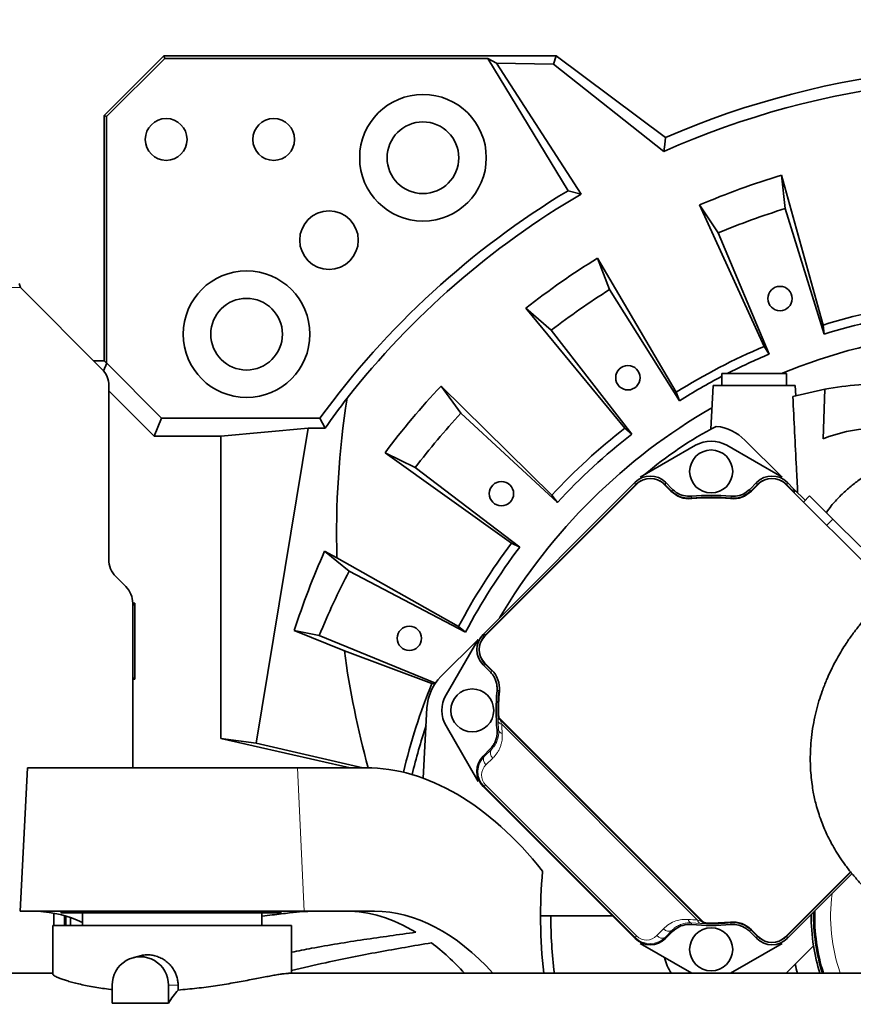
# Model space of a CAD drawing. Header units: millimetres. Extents: x 0 to 14900, y 0 to 10500.
# Tile 39 of 59: x 10494 to 10843, y 5785 to 6197. Entities that reach past the tile are written whole.
import ezdxf

# ---------------------------------------------------------------- set-up
doc = ezdxf.new("R2010")
doc.units = ezdxf.units.MM
doc.header["$LTSCALE"] = 25
doc.styles.add('SLDTEXTSTYLE0', font='TXT', dxfattribs={"width": 0.605})
doc.dimstyles.new('SLDDIMSTYLE1', dxfattribs={"dimtxt": 87.5, "dimasz": 87.5, "dimexe": 0, "dimexo": 0.0625, "dimgap": 21.875, "dimtad": 1, "dimdec": 4, "dimlfac": 25, "dimzin": 12, "dimdsep": 46, "dimtxsty": 'SLDTEXTSTYLE0', "dimsah": 1, "dimcen": 0.09, "dimadec": 1, "dimazin": 3, "dimtfac": 1, "dimtofl": 0, "dimtmove": 0, "dimatfit": 3, "dimfxl": 1, "dimfrac": 2, "dimtolj": 1, "dimtzin": 12, "dimarcsym": 0})

# ---------------------------------------------------------------- blocks, each defined once
blk = doc.blocks.new('_D_6')
at = {"color": 7, "linetype": 'Continuous', "lineweight": 0}
for p, q in [((7705.47, 6386.14), (7414.44, 6437.46)), ((12304.64, 5821.78), (14451.6, 5821.78))]:
    blk.add_line(p, q, dxfattribs=at)
at = {"color": 7, "linetype": 'Continuous', "lineweight": 18}
blk.add_arc((10906.09, 5821.78), 3508.01, 0, 170, dxfattribs=at)
for points in [[(7451.38, 6430.94), (7479.92, 6514.59), (7455.36, 6519.24)], [(14414.1, 5821.78), (14425.51, 5909.43), (14400.51, 5909.12)]]:
    blk.add_solid(points, dxfattribs=at)
at = {"color": 7, "linetype": 'Continuous', "lineweight": 18, "insert": (11097.81, 9439.64), "char_height": 87.5, "attachment_point": 1, "rotation": 355, "style": 'SLDTEXTSTYLE0'}
blk.add_mtext('170°', dxfattribs=at)
blk = doc.blocks.new('_D_7')
at = {"color": 7, "linetype": 'Continuous', "lineweight": 0}
for p, q in [((12304.64, 5821.78), (14452.32, 5821.78)), ((7705.47, 5257.43), (7413.73, 5205.99))]:
    blk.add_line(p, q, dxfattribs=at)
at = {"color": 7, "linetype": 'Continuous', "lineweight": 18}
blk.add_arc((10906.09, 5821.78), 3508.73, 190, 0, dxfattribs=at)
for points in [[(14414.82, 5821.78), (14401.23, 5734.45), (14426.23, 5734.14)], [(7450.66, 5212.5), (7454.65, 5124.2), (7479.21, 5128.85)]]:
    blk.add_solid(points, dxfattribs=at)
at = {"color": 7, "linetype": 'Continuous', "lineweight": 18, "insert": (11078.22, 2427.93), "char_height": 87.5, "attachment_point": 1, "rotation": 5, "style": 'SLDTEXTSTYLE0'}
blk.add_mtext('170°', dxfattribs=at)

msp = doc.modelspace()

# ---------------------------------------------------------------- linework, layer by layer
at = {"color": 7, "linetype": 'Continuous', "lineweight": 35}
for p, q in [((10529.0902605, 6156.7846161), (10554.0902605, 6181.7846161)), ((10554.0902605, 6181.7846161), (10554.5244207, 6180.7364605)), ((10554.0902605, 6181.7846161), (10718.3548424, 6181.7846161)), ((10717.2143552, 6178.357607), (10718.3548424, 6181.7846161)), ((10718.3548424, 6181.7846161), (10764.0903124, 6147.5523833)), ((10554.5244207, 6180.7364605), (10530.1384161, 6156.3504558)), ((10554.5244207, 6180.7364605), (10689.7159545, 6180.7364605)), ((10723.3081991, 6125.3228702), (10689.7159545, 6180.7364605)), ((10693.2925226, 6178.7221811), (10689.7159545, 6180.7364605)), ((10728.8034442, 6123.9503905), (10693.2925226, 6178.7221811)), ((10693.2925226, 6178.7221811), (10717.2143552, 6178.357607)), ((10717.2143552, 6178.357607), (10763.4288052, 6141.7572394)), ((10530.1384161, 6156.3504558), (10529.0902605, 6156.7846161)), ((10529.0902605, 6156.7846161), (10529.0902605, 6054.1433716)), ((10530.1384161, 6053.095216), (10530.1384161, 6156.3504558)), ((10812.6481269, 6131.837707), (10814.1623722, 6117.8407989)), ((10830.0595916, 6069.1246423), (10812.6481269, 6131.837707)), ((10728.8034442, 6123.9503905), (10723.3081991, 6125.3228702)), ((10786.2098624, 6107.6669173), (10778.3728025, 6119.3625092)), ((10778.3728025, 6119.3625092), (10805.3460276, 6060.1296406)), ((10814.1623722, 6117.8407989), (10830.4721589, 6065.3147019)), ((10807.4789653, 6056.9458638), (10786.2098624, 6107.6669173)), ((10735.5844454, 6097.0883003), (10740.6697605, 6083.9602408)), ((10768.6339644, 6041.0185502), (10735.5844454, 6097.0883003)), ((10528.1613283, 6050.7135483), (10494.0902605, 6084.7846161)), ((10740.6697605, 6083.9602408), (10770.0185589, 6037.4452106)), ((10716.3029037, 6066.8983839), (10705.7058432, 6076.1670778)), ((10705.7058432, 6076.1670778), (10747.0905724, 6025.9337047)), ((10749.9748541, 6023.4104574), (10716.3029037, 6066.8983839)), ((10830.0595916, 6069.1246423), (10830.4721589, 6065.3147019)), ((10805.3460276, 6060.1296406), (10807.4789653, 6056.9458638)), ((10529.0902605, 6054.1433716), (10524.7315049, 6054.1433716)), ((10530.1384161, 6053.095216), (10529.0902605, 6054.1433716)), ((10530.1945063, 6053.095216), (10528.8776275, 6049.9159894)), ((10530.1945063, 6053.095216), (10530.1384161, 6053.095216)), ((10553.1821552, 6030.1075671), (10530.1945063, 6053.095216)), ((10787.7174538, 6048.7846161), (10787.7174538, 6043.7846161)), ((10794.3132922, 6048.7846161), (10787.7174538, 6048.7846161)), ((10814.7174538, 6048.7846161), (10794.3132922, 6048.7846161)), ((10814.7174538, 6043.7846161), (10814.7174538, 6048.7846161)), ((10531.0902605, 5970.9267517), (10531.0902605, 6043.6424805)), ((10550.0779094, 6022.6132547), (10531.0902605, 6041.6009036)), ((10670.1404535, 6043.5774025), (10678.4502825, 6032.2128472)), ((10716.5757567, 5997.9720278), (10670.1404535, 6043.5774025)), ((10784.0078227, 6043.7846161), (10783.0484234, 6025.4781875)), ((10784.0078227, 6043.7846161), (10818.4270849, 6043.7846161)), ((10817.4110299, 6039.1988455), (10830.7422824, 6042.2080592)), ((10818.6501801, 6039.5277075), (10818.4270849, 6043.7846161)), ((10830.7422824, 6042.2080592), (10830.1028768, 6021.5282343)), ((10768.6339644, 6041.0185502), (10770.0185589, 6037.4452106)), ((10553.1821552, 6030.1075671), (10550.0779094, 6022.6132547)), ((10553.1821552, 6030.1075671), (10619.4784992, 6030.1075671)), ((10621.6135839, 6025.9318061), (10619.4784992, 6030.1075671)), ((10678.4502825, 6032.2128472), (10718.8380206, 5994.8788062)), ((10614.5649149, 6025.9318061), (10578.0060949, 6022.6132547)), ((10614.5649149, 6025.9318061), (10592.7333174, 5894.060683)), ((10621.6135839, 6025.9318061), (10614.5649149, 6025.9318061)), ((10747.0905724, 6025.9337047), (10749.9748541, 6023.4104574)), ((10550.0779094, 6022.6132547), (10578.0060949, 6022.6132547)), ((10578.0060949, 5896.0224834), (10578.0060949, 6022.6132547)), ((10812.9159386, 6005.4018173), (10797.3595895, 6020.9581665)), ((10776.7174538, 6018.7954688), (10753.518969, 6005.4018173)), ((10812.9159386, 6005.4018173), (10789.7174538, 6018.7954688)), ((10659.3296397, 6009.4257524), (10646.6947508, 6015.6359021)), ((10646.6947508, 6015.6359021), (10699.6706832, 5977.8253458)), ((10703.1097498, 5976.134583), (10659.3296397, 6009.4257524)), ((10751.3986179, 6003.2814662), (10687.7570691, 5939.6399174)), ((10752.1047555, 6002.5733902), (10688.4651452, 5938.9337799)), ((10751.3986179, 6002.1459475), (10688.8925878, 5939.6399174)), ((10766.3618024, 5999.6300518), (10763.418464, 6002.5733902)), ((10767.0694138, 6000.336654), (10764.1246015, 6003.2814662)), ((10766.7683186, 5999.5022304), (10764.1246015, 6002.1459475)), ((10802.3103062, 6003.2814662), (10799.3654939, 6000.336654)), ((10802.3103062, 6002.1459475), (10799.666589, 5999.5022304)), ((10803.0164437, 6002.5733902), (10800.0731053, 5999.6300518)), ((10859.1232845, 5957.7802579), (10814.3301522, 6002.5733902)), ((10817.8532339, 6000.464522), (10815.0362897, 6003.2814662)), ((10817.4046172, 5999.77762), (10815.0362897, 6002.1459475)), ((10817.8532339, 6000.464522), (10822.5654336, 5995.7523224)), ((10716.5757567, 5997.9720278), (10718.8380206, 5994.8788062)), ((10817.865363, 5999.0626454), (10817.8533435, 5999.0501989)), ((10824.4367539, 5997.6236427), (10821.8583268, 5995.0452156)), ((10824.4367539, 5997.6236427), (10834.1796559, 5987.8807408)), ((10834.1796559, 5987.8807408), (10845.8388443, 5976.2215524)), ((10699.6706832, 5977.8253458), (10703.1097498, 5976.134583)), ((10621.4241111, 5974.4300152), (10631.7440929, 5966.1251174)), ((10626.5691744, 5971.6763066), (10621.4241111, 5974.4300152)), ((10677.4326491, 5942.9186244), (10626.5691744, 5971.6763066)), ((10538.1613283, 5959.7135483), (10534.0191927, 5963.8556839)), ((10631.7440929, 5966.1251174), (10680.4184129, 5940.5163188)), ((10541.9651471, 5952.6595027), (10541.090246, 5952.6595027)), ((10541.9651471, 5952.6595027), (10541.0902605, 5951.7846161)), ((10541.0902605, 5883.7846161), (10541.0902605, 5952.6424805)), ((10541.9651471, 5920.9097294), (10541.9651471, 5952.6595027)), ((10677.4326491, 5942.9186244), (10680.4184129, 5940.5163188)), ((10619.1727042, 5939.1656875), (10608.723822, 5941.2301817)), ((10608.723822, 5941.2301817), (10629.6862769, 5932.7912353)), ((10667.8193434, 5919.2638219), (10619.1727042, 5939.1656875)), ((10670.0803688, 5921.9632172), (10685.636718, 5937.5195663)), ((10685.636718, 5937.5195663), (10672.2430666, 5914.3210815)), ((10629.6862769, 5932.7912353), (10666.3179471, 5919.083069)), ((10687.7570691, 5926.9139339), (10690.7018814, 5923.9691216)), ((10688.4651452, 5927.6200714), (10691.4084836, 5924.676733)), ((10688.8925878, 5926.9139339), (10691.536305, 5924.2702167)), ((10541.9651471, 5920.9097294), (10541.0902605, 5921.7846161)), ((10541.0902605, 5920.9097294), (10541.9651471, 5920.9097294)), ((10666.3179471, 5919.083069), (10667.537498, 5918.8420269)), ((10662.7066156, 5879.4199165), (10664.2499138, 5908.8678007)), ((10672.2430666, 5901.3210815), (10685.636718, 5878.1225967)), ((10694.8291062, 5904.2855476), (10779.6819199, 5819.4327339)), ((10779.3149876, 5819.5209714), (10694.9173437, 5903.9186153)), ((10578.0060949, 5896.0224834), (10632.0896865, 5883.7846161)), ((10592.7333174, 5894.060683), (10578.0060949, 5896.0224834)), ((10637.4472825, 5883.7846161), (10592.7333174, 5894.060683)), ((10690.7018814, 5891.6730415), (10687.7570691, 5888.7282292)), ((10497.0902605, 5883.7846161), (10493.9457937, 5823.7846161)), ((10610.067116, 5883.7846161), (10497.0902605, 5883.7846161)), ((10638.7359814, 5883.7846161), (10610.067116, 5883.7846161)), ((10687.7570691, 5876.0022456), (10751.3986179, 5812.3606968)), ((10814.3301522, 5813.0687728), (10841.5390362, 5840.2776569)), ((10815.0362897, 5813.4962155), (10841.6606592, 5840.120585)), ((10815.0362897, 5812.3606968), (10842.1730864, 5839.4974935)), ((10493.9457937, 5823.7846161), (10612.8435154, 5823.7846161)), ((10508.0902605, 5817.7846161), (10508.0902605, 5822.9636254)), ((10511.0902605, 5823.7846161), (10511.0902605, 5823.1346161)), ((10603.0902605, 5823.1346161), (10511.0902605, 5823.1346161)), ((10520.0902605, 5823.1346161), (10520.0902605, 5817.7846161)), ((10595.0902605, 5817.7846161), (10595.0902605, 5823.1346161)), ((10603.0902605, 5823.1346161), (10603.0902605, 5823.7846161)), ((10612.8435154, 5823.7846161), (10642.2973103, 5823.7846161)), ((10512.4609192, 5817.7846161), (10512.4609192, 5821.9330213)), ((10513.0902605, 5817.7846161), (10513.0902605, 5821.7494248)), ((10515.0802605, 5821.1093594), (10515.0802605, 5817.7846161)), ((10515.0902605, 5821.1059126), (10515.0902605, 5817.7846161)), ((10741.9746987, 5821.7846161), (10711.7902605, 5821.7846161)), ((10507.5902605, 5817.7846161), (10507.5902605, 5797.4550869)), ((10607.5902605, 5817.7846161), (10507.5902605, 5817.7846161)), ((10607.5902605, 5797.7846161), (10607.5902605, 5817.7846161)), ((10764.1246015, 5812.3606968), (10767.0694138, 5815.3055091)), ((10799.3654939, 5815.3055091), (10802.3103062, 5812.3606968)), ((10799.666589, 5816.1399327), (10802.3103062, 5813.4962155)), ((10800.0731053, 5816.0121113), (10803.0164437, 5813.0687728)), ((10753.518969, 5810.2403457), (10775.0929256, 5797.7846161)), ((10791.341982, 5797.7846161), (10812.9159386, 5810.2403457)), ((10826.066228, 5809.2484994), (10818.3894188, 5801.5716903)), ((10544.1426316, 5805.1302929), (10541.3892664, 5804.4141945)), ((10818.3894188, 5801.5716903), (10814.6023446, 5797.7846161)), ((10507.5902605, 5797.7846161), (10450.9257268, 5797.7846161)), ((10891.5170928, 5797.7846161), (10606.3423563, 5797.7846161)), ((10532.5453983, 5792.7846161), (10532.5453983, 5785.2774731)), ((10556.020879, 5785.2774731), (10556.020879, 5792.7846161)), ((10560.0827966, 5792.7846161), (10560.0827966, 5790.7704632)), ((10532.5453983, 5785.2774731), (10556.020879, 5785.2774731))]:
    msp.add_line(p, q, dxfattribs=at)
at = {"color": 8, "linetype": 'Continuous', "lineweight": 18}
for p, q in [((10494.0902605, 6084.7846161), (10281.898257, 6084.7846161)), ((10751.3986179, 6002.1459475), (10751.3986179, 6003.2814662)), ((10764.1246015, 6003.2814662), (10764.1246015, 6002.1459475)), ((10802.3103062, 6002.1459475), (10802.3103062, 6003.2814662)), ((10815.0362897, 6003.2814662), (10815.0362897, 6002.1459475)), ((10817.8288775, 6000.4393002), (10817.8532339, 6000.464522)), ((10834.1796559, 5987.8807408), (10831.6012288, 5985.3023137)), ((10687.7570691, 5939.6399174), (10688.8925878, 5939.6399174)), ((10688.8925878, 5926.9139339), (10687.7570691, 5926.9139339)), ((10694.0085031, 5905.9639883), (10694.0394385, 5905.9776201)), ((10694.2671518, 5899.4356045), (10694.0275901, 5903.377139)), ((10694.8863992, 5903.90542), (10779.3017923, 5819.4900269)), ((10777.4227803, 5820.1270444), (10695.5234167, 5902.026408)), ((10688.3363664, 5888.7282292), (10691.1996053, 5891.4932268)), ((10687.7570691, 5888.7282292), (10688.3363664, 5888.7282292)), ((10691.8206025, 5887.8722295), (10688.9573637, 5885.1072319)), ((10612.8435154, 5823.7846161), (10610.067116, 5883.7846161)), ((10688.185647, 5876.0022456), (10688.8066443, 5876.6232429)), ((10688.8066443, 5876.6232429), (10752.0196152, 5813.410272)), ((10688.185647, 5876.0022456), (10687.7570691, 5876.0022456)), ((10751.3986179, 5812.7892747), (10688.185647, 5876.0022456)), ((10778.7735113, 5818.6312178), (10774.8319768, 5818.8707795)), ((10760.5036042, 5813.5609914), (10763.2686019, 5816.4242302)), ((10766.8895991, 5815.803233), (10764.1246015, 5812.9399941)), ((10781.3739924, 5818.6430662), (10781.3603606, 5818.6121308)), ((10751.3986179, 5812.7892747), (10752.0196152, 5813.410272)), ((10751.3986179, 5812.3606968), (10751.3986179, 5812.7892747)), ((10764.1246015, 5812.9399941), (10764.1246015, 5812.3606968)), ((10802.3103062, 5812.3606968), (10802.3103062, 5813.4962155)), ((10815.0362897, 5813.4962155), (10815.0362897, 5812.3606968)), ((10560.0827966, 5792.7846161), (10556.020879, 5792.7846161))]:
    msp.add_line(p, q, dxfattribs=at)
at = {"color": 7, "linetype": 'Continuous', "lineweight": 35, "flags": 128}
msp.add_lwpolyline([(10764.0903124, 6147.5523833), (10763.7573423, 6144.6622028), (10763.4288052, 6141.7572394)], dxfattribs=at)
at = {"color": 8, "linetype": 'Continuous', "lineweight": 18, "flags": 128}
for points in [[(10766.7683186, 5999.5022304), (10766.9184289, 5999.9188489), (10767.0694138, 6000.336654)], [(10799.3654939, 6000.336654), (10799.5164787, 5999.9188489), (10799.666589, 5999.5022304)], [(10775.0470851, 5997.4494536), (10774.9323648, 5997.0883889), (10774.7836862, 5996.6185383)], [(10791.6512215, 5996.6185383), (10791.5369405, 5996.979879), (10791.3878226, 5997.4494536)], [(10690.7018814, 5923.9691216), (10691.1196864, 5924.1201064), (10691.536305, 5924.2702167)], [(10694.4199971, 5916.2548492), (10694.0586563, 5916.1405682), (10693.5890818, 5915.9914503)], [(10694.9173437, 5903.9186153), (10694.8912417, 5903.9074851), (10694.8863992, 5903.90542)], [(10693.5890818, 5899.6507128), (10693.9501464, 5899.5359925), (10694.2671518, 5899.4356045)], [(10691.1996053, 5891.4932268), (10691.0341577, 5891.5529283), (10690.7018814, 5891.6730415)], [(10779.3017923, 5819.4900269), (10779.3038574, 5819.4948694), (10779.3149876, 5819.5209714)], [(10791.3878226, 5818.1927095), (10791.5025429, 5818.5537741), (10791.6512215, 5819.0236248)], [(10767.0694138, 5815.3055091), (10766.9493006, 5815.6377854), (10766.8895991, 5815.803233)], [(10799.666589, 5816.1399327), (10799.5164787, 5815.7233141), (10799.3654939, 5815.3055091)]]:
    msp.add_lwpolyline(points, dxfattribs=at)
at = {"color": 7, "linetype": 'Continuous', "lineweight": 35}
for centre, radius in [((10662.5856889, 6139.1259522), 26.5), ((10555.0902605, 6146.7846161), 8.75), ((10600.0902605, 6146.7846161), 8.75), ((10662.5856889, 6139.1259522), 15), ((10623.247548, 6104.6273285), 12.25), ((10588.7489244, 6065.2891877), 26.5), ((10812.0347211, 6080.2000868), 5.1), ((10588.7489244, 6065.2891877), 15), ((10748.3567405, 6047.0514283), 5.1), ((10783.2174538, 6007.8210815), 9), ((10695.4280386, 5998.5512087), 5.1), ((10656.855619, 5938.0046381), 5.1), ((10683.2174538, 5907.8210815), 9), ((10783.2174538, 5807.8210815), 9)]:
    msp.add_circle(centre, radius, dxfattribs=at)
at = {"color": 7, "linetype": 'Continuous', "lineweight": 18}
for radius in [3200, 1067]:
    msp.add_arc((10906.0902605, 5821.7846161), radius, 190, 170, dxfattribs=at)
at = {"color": 7, "linetype": 'Continuous', "lineweight": 35}
for centre, radius, start, end in [((10906.0902605, 5821.7846161), 355.3711066, 77.554426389, 113.552058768), ((10906.0902605, 5821.7846161), 350.3352259, 78.55096978, 114.029950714), ((10906.0902605, 5821.7846161), 323.8276572, 106.771473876, 113.228526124), ((10906.0902605, 5821.7846161), 354.3229511, 121.055149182, 143.98857695), ((10906.0902605, 5821.7846161), 350.3352259, 120.401016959, 141.798008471), ((10906.0902605, 5821.7846161), 310, 107.25, 112.75), ((10906.0902605, 5821.7846161), 323.8276572, 121.771473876, 128.228526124), ((10906.0902605, 5821.7846161), 310, 122.25, 127.75), ((10906.0902605, 5821.7846161), 258.7619586, 97.912922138, 107.087077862), ((10906.0902605, 5821.7846161), 255, 97.75, 107.25), ((10906.0902605, 5821.7846161), 245.5, 80.852896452, 112.38532819), ((10906.0902605, 5821.7846161), 258.7619586, 112.912922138, 122.087077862), ((10906.0902605, 5821.7846161), 255, 112.75, 117.102103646), ((10521.0902605, 6043.6424805), 10, 0, 45), ((10906.0902605, 5821.7846161), 255, 117.658918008, 122.25), ((10906.0902605, 5821.7846161), 323.8276572, 136.771473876, 143.228526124), ((10859.3862302, 5884.2769251), 160.507691, 90, 100.279979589), ((10906.0902605, 5821.7846161), 245.5, 119.951266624, 149.461811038), ((10906.0902605, 5821.7846161), 310, 137.25, 142.75), ((10906.0902605, 5821.7846161), 258.7619586, 127.912922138, 137.087077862), ((10859.3862302, 5884.2769251), 160.507691, 117.460635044, 130.478648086), ((10783.2174538, 6006.8160309), 20, 45, 83.821843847), ((10853.3251493, 5962.5052788), 63.4269912, 93, 111.476897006), ((10906.0902605, 5821.7846161), 255, 127.75, 137.25), ((10783.2174538, 6007.5371385), 13, 60, 120), ((10757.7616097, 5996.916536), 8, 45, 135), ((10808.673298, 5996.916536), 8, 45, 135), ((10774.139977, 6007.4082264), 11, 225, 275.2081805), ((10783.2174538, 5907.8210815), 89.197067, 84.57446054, 95.42553946), ((10783.2174538, 5907.8210815), 90, 84.791410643, 95.208589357), ((10783.2174538, 5907.8210815), 89, 84.7918195, 95.2081805), ((10792.2949307, 6007.4082264), 11, 264.7918195, 315), ((10906.0902605, 5821.7846161), 258.7619586, 142.912922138, 152.087077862), ((10906.0902605, 5821.7846161), 255, 142.75, 152.25), ((10541.0902605, 5970.9267517), 10, 180, 225), ((10906.0902605, 5821.7846161), 310, 152.25, 157.75), ((10531.0902605, 5952.6424805), 10, 0, 45), ((10694.1219994, 5933.2769256), 8, 135, 225), ((10684.2225045, 5907.8210815), 20, 135, 177), ((10683.630309, 5916.8985584), 11, 354.7918195, 45), ((10906.0902605, 5821.7846161), 258.7619586, 157.912922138, 166.563109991), ((10683.5013968, 5907.8210815), 13, 150, 210), ((10783.2174538, 5907.8210815), 90, 174.791410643, 185.208589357), ((10783.2174538, 5907.8210815), 89.197067, 174.57446054, 181.18423265), ((10783.2174538, 5907.8210815), 89, 174.7918195, 181.397181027), ((10696.2433197, 5905.6997612), 2, 181.397181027, 225), ((10906.0902605, 5821.7846161), 255, 161.789110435, 166.584165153), ((10921.7902605, 5821.7846161), 210, 174.859358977, 186.562427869), ((10906.0902605, 5821.7846161), 80, 178.820334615, 197.457603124), ((10906.0902605, 5821.7846161), 79.54603, 178.47853284, 197.560465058), ((10906.0902605, 5821.7846161), 190, 180, 187.256747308), ((10781.0961335, 5820.8469474), 2, 225, 268.602818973), ((10783.2174538, 5907.8210815), 89, 268.602818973, 275.2081805), ((10783.2174538, 5907.8210815), 89.197067, 268.81576735, 275.42553946), ((10792.2949307, 5808.2339367), 11, 45, 95.2081805), ((10906.0902605, 5821.7846161), 81, 179.55257825, 188.903275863), ((10783.2174538, 5907.8210815), 90, 264.791410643, 275.208589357), ((10808.673298, 5818.7256271), 8, 225, 315), ((10906.0902605, 5821.7846161), 81, 188.903275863, 197.235285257), ((10544.2831386, 5792.9822374), 11.7394039, 359.035436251, 180.964563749), ((10783.2174538, 5808.8261322), 20, 192.939433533, 213.509538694), ((10906.0902605, 5821.7846161), 90, 192.97865607, 195.466009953)]:
    msp.add_arc(centre, radius, start, end, dxfattribs=at)
at = {"color": 8, "linetype": 'Continuous', "lineweight": 18}
for centre, radius, start, end in [((10819.2675571, 5999.0499835), 2, 136, 158.665124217), ((10817.1218838, 5999.7321925), 0.9999207, 316.004263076, 45.004617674), ((10697.0083318, 5906.0268162), 3.0004866, 181.199817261, 224.992756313), ((10695.7966842, 5903.8326496), 1.8267961, 194.439021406, 261.396926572), ((10695.942059, 5899.9629254), 1.755956, 197.475874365, 263.8340527), ((10693.4863622, 5890.0216544), 2.7193349, 147.237933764, 232.225058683), ((10690.6231233, 5887.2566568), 2.7193349, 147.237933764, 232.225058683), ((10906.0902605, 5821.7846161), 72.8891651, 172.63627431, 199.224294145), ((10775.3592977, 5820.5456867), 1.755956, 186.1659473, 252.524125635), ((11129.6824547, 5931.0690205), 372.1656983, 197.546149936, 197.655667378), ((10779.2290219, 5820.4003119), 1.8267961, 188.603073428, 255.560978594), ((10781.4231885, 5821.6119595), 3.0004866, 225.007243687, 268.800182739), ((10765.4180267, 5818.0899899), 2.7193349, 217.774941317, 302.762066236), ((10762.6530291, 5815.226751), 2.7193349, 217.774941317, 302.762066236)]:
    msp.add_arc(centre, radius, start, end, dxfattribs=at)
at = {"color": 7, "linetype": 'Continuous', "lineweight": 35}
for centre, major_axis, ratio, start_param, end_param in [((10906.0902605, 5827.0015944), (0, 347.1577287), 0.9998870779, 0.9159107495, 0.9606035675), ((10906.0902605, 5981.8117475), (0, 322.2081748), 0.8679465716, 1.3941142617, 1.6022577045), ((10757.7616097, 5996.9145971), (0, 9.0027417), 0.9996954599, 5.497939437, 7.0684311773), ((10808.673298, 5996.9145971), (0, 9.0027417), 0.9996954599, 5.497939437, 7.0684311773), ((10757.7616097, 5995.7790784), (0, 9.0027417), 0.9996954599, 0.4619996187, 0.7852458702), ((10757.7616097, 5995.7790784), (0, 9.0027417), 0.9996954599, 5.497939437, 5.8211856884), ((10808.673298, 5995.7790784), (0, 9.0027417), 0.9996954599, 0.4619996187, 0.7852458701), ((10808.673298, 5995.7790784), (0, 9.0027417), 0.9996954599, 5.497939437, 5.8211856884), ((10817.1460232, 5999.7573038), (-0.6947642, -0.7194494), 0.9998476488, 1.5707963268, 3.1241420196), ((10906.0902605, 5845.8434128), (0, 313.1302409), 0.997043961, 1.1476306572, 1.2612534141), ((10694.1239382, 5933.2769256), (-9.0027417, 0), 0.9996954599, 5.497939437, 7.0684311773), ((10695.2594569, 5933.2769256), (-9.0027417, 0), 0.9996954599, 5.497939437, 5.8211856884), ((10906.0902605, 5981.8117475), (0, 322.2081748), 0.8679465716, 1.7235286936, 1.8799547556), ((10695.2594569, 5933.2769256), (-9.0027417, 0), 0.9996954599, 0.4619996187, 0.7852458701), ((10694.1239382, 5882.3652374), (-9.0027417, 0), 0.9996954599, 5.497939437, 7.0684311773), ((10652.3877421, 5653.7846161), (-18.9779074, 229.7806958), 0.5291155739, 5.6167055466, 6.2395127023), ((10489.1758146, 5653.7846161), (14.027149, 169.8379056), 0.5291155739, 6.0912203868, 6.3039404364), ((10640.4684867, 5653.7846161), (-14.027149, 169.8379056), 0.5291155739, 5.9161472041, 6.2395127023), ((10652.3877421, 5653.7846161), (-14.027149, 169.8379056), 0.5291155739, 5.6791432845, 6.2395127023), ((10757.7616097, 5818.7275659), (0, -9.0027417), 0.9996954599, 5.497939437, 7.0684311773), ((10808.673298, 5819.8630846), (0, -9.0027417), 0.9996954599, 5.497939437, 5.8211856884), ((10808.673298, 5818.7275659), (0, -9.0027417), 0.9996954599, 5.497939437, 7.0684311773), ((10808.673298, 5819.8630846), (0, -9.0027417), 0.9996954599, 0.4619996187, 0.7852458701), ((10640.4684867, 5653.7846161), (-14.027149, 169.8379056), 0.5291155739, 5.6791432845, 5.8421553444), ((10572.608795, 5627.7846161), (0, 170), 0.2591861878, 0.2882589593, 0.3859836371)]:
    msp.add_ellipse(centre, major_axis=major_axis, ratio=ratio, start_param=start_param, end_param=end_param, dxfattribs=at)
at = {"color": 8, "linetype": 'Continuous', "lineweight": 18}
for centre, major_axis, ratio, start_param, end_param in [((10780.6657406, 5905.2693683), (60.2526109, 60.2526109), 0.9998476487, 2.3941888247, 2.438982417), ((10694.701989, 5882.3652374), (8.4525741, 3.450243), 0.9834151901, 1.9629149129, 3.5334066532), ((10693.201989, 5880.8652374), (5.6840931, 2.2965227), 0.9751955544, 1.9635715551, 3.5340632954), ((10780.6657406, 5905.2693683), (60.2526109, 60.2526109), 0.9998476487, 3.8442028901, 3.8889964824), ((10757.7616097, 5819.3056167), (3.450243, 8.4525741), 0.9834151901, 2.749778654, 4.3202703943), ((10756.2616097, 5817.8056167), (2.2965227, 5.6840931), 0.9751955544, 2.7491220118, 4.3196137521)]:
    msp.add_ellipse(centre, major_axis=major_axis, ratio=ratio, start_param=start_param, end_param=end_param, dxfattribs=at)
at = {"color": 7, "linetype": 'Continuous', "lineweight": 35}
msp.add_open_spline([(10494.0902605, 6084.7846161), (10494.0087228, 6085.0766225), (10493.8456475, 6085.6606355), (10493.6825721, 6086.2036046), (10493.6010345, 6086.4750891)], degree=3, dxfattribs=at)
for points, knots in [([(10817.4110299, 6039.1988455), (10817.9065752, 6029.2622229), (10818.5765705, 6015.8275474), (10819.2480868, 6002.3928752), (10819.4229328, 5998.8948232)], [0, 0, 0, 0, 0.739625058, 1, 1, 1, 1]), ([(10924.3548419, 6018.571331), (10922.6478719, 6019.0275863), (10918.7087429, 6020.0804744), (10912.3965675, 6021.039947), (10905.641291, 6021.5971953), (10898.4841487, 6021.6560532), (10891.0097169, 6021.1720598), (10883.3082103, 6020.0675156), (10877.6109442, 6018.8226234), (10873.6275052, 6017.7582852), (10870.8768921, 6016.9517875), (10867.427002, 6015.8193499), (10863.2881477, 6014.2706768), (10858.824927, 6012.3404728), (10854.1636864, 6010.0064671), (10849.4317144, 6007.2650049), (10844.9157737, 6004.196501), (10840.7313707, 6000.8694096), (10836.9767875, 5997.3792893), (10833.7741386, 5993.9224883), (10832.1005464, 5991.559576), (10831.4329229, 5990.6169714)], [0, 0, 0, 0, 0.057935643, 0.1336965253, 0.2078473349, 0.2767866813, 0.3615352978, 0.4422560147, 0.5147400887, 0.5358071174, 0.5637514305, 0.5991980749, 0.6417052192, 0.6907232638, 0.7360985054, 0.7852162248, 0.8378307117, 0.8795613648, 0.9233501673, 0.9694231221, 1, 1, 1, 1]), ([(10767.0694138, 6000.336654), (10767.5725939, 5999.8924248), (10768.9153985, 5998.7069391), (10771.6654033, 5997.4790145), (10773.9198585, 5997.4593072), (10775.0470851, 5997.4494536)], [0, 0, 0, 0, 0.2305598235, 0.6152802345, 1, 1, 1, 1]), ([(10791.3878226, 5997.4494536), (10792.05876, 5997.4301496), (10793.8492479, 5997.3786342), (10796.7481601, 5998.1951102), (10798.4930498, 5999.6228064), (10799.3654939, 6000.336654)], [0, 0, 0, 0, 0.2305598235, 0.6152802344, 1, 1, 1, 1]), ([(10945.0902605, 6000.133968), (10942.7940924, 5999.5665971), (10936.3405362, 5997.9719578), (10925.8684977, 5994.6905733), (10913.7039462, 5990.3284313), (10904.3128622, 5986.3144025), (10897.7388346, 5983.1777312), (10894.0739883, 5981.329429), (10891.1647247, 5979.7938692), (10889.1297104, 5978.6827624), (10887.5103629, 5977.7790302), (10885.8609379, 5976.840872), (10883.7114934, 5975.586325), (10881.0663672, 5973.9902635), (10877.9507011, 5972.0312148), (10874.2225757, 5969.5683447), (10869.8952992, 5966.5265352), (10865.0919709, 5962.8802607), (10860.3645966, 5958.9615489), (10856.0935777, 5955.0890863), (10852.5136422, 5951.5642454), (10849.6265861, 5948.4991929), (10847.3463066, 5945.913187), (10845.5946446, 5943.8121981), (10844.269575, 5942.1461684), (10843.1874837, 5940.7344179), (10842.0931653, 5939.2579265), (10840.7641615, 5937.3875219), (10839.1642601, 5935.0023652), (10837.4511225, 5932.2557341), (10835.7761482, 5929.3446885), (10834.2345685, 5926.432958), (10832.8281552, 5923.5379537), (10831.2678954, 5920.0242706), (10829.7449475, 5916.1251729), (10828.2846931, 5911.7111912), (10827.0786669, 5907.3308671), (10826.0578634, 5902.6314776), (10825.2989104, 5897.7726774), (10824.8450218, 5893.008341), (10824.6796107, 5888.6716671), (10824.7310319, 5884.6300561), (10824.9692754, 5880.7755545), (10825.3906177, 5877.0631216), (10826.0602255, 5872.9340943), (10827.1903802, 5867.8636178), (10829.043095, 5861.9536801), (10831.6567897, 5855.707428), (10834.9416132, 5849.5127845), (10838.4609752, 5844.1873657), (10841.8581105, 5839.8016203), (10844.8063889, 5836.3854774), (10847.8409488, 5833.2128248), (10850.7406041, 5830.4464473), (10853.2487935, 5828.2257084), (10855.370222, 5826.4520078), (10857.2234835, 5824.9718824), (10858.9500426, 5823.6477821), (10860.8413635, 5822.2498563), (10863.0978501, 5820.650505), (10865.9927809, 5818.7031613), (10869.5556402, 5816.449015), (10873.9002879, 5813.8893616), (10879.091788, 5811.0677538), (10885.1993077, 5808.0316237), (10892.2939229, 5804.8309393), (10900.4450701, 5801.5162897), (10909.7191867, 5798.1407626), (10920.1689576, 5794.7433077), (10931.8630698, 5791.4111732), (10940.3003176, 5789.1845073), (10944.8816478, 5788.1618016), (10945.0902605, 5788.1152323)], [0, 0, 0, 0, 0.0180793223, 0.050813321, 0.0838570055, 0.1171099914, 0.1296140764, 0.1406460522, 0.1492530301, 0.1554506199, 0.158892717, 0.1638104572, 0.1703236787, 0.1784267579, 0.1881145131, 0.1993836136, 0.2138833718, 0.2303802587, 0.2480403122, 0.2640304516, 0.2781103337, 0.2902715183, 0.2999759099, 0.3079649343, 0.3142316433, 0.318768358, 0.3236816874, 0.3302803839, 0.3389352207, 0.3491858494, 0.3594544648, 0.3696113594, 0.3796463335, 0.3895284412, 0.4058347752, 0.4195674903, 0.4342855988, 0.4499846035, 0.4667999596, 0.4830483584, 0.4978177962, 0.5102047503, 0.5236463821, 0.5366822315, 0.5477817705, 0.5655512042, 0.5882684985, 0.6091601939, 0.6315737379, 0.655817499, 0.6696840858, 0.6837395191, 0.6978255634, 0.7101377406, 0.7202125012, 0.7280213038, 0.7349388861, 0.7413820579, 0.7473530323, 0.7557603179, 0.7657919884, 0.7780678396, 0.7926100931, 0.8094569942, 0.8286648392, 0.8503068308, 0.8744710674, 0.9012559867, 0.9307631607, 0.9630890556, 0.9983192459, 1, 1, 1, 1]), ([(10774.7836862, 5996.6185383), (10773.6564568, 5996.6241559), (10771.4019962, 5996.6353911), (10768.6351223, 5997.8577274), (10767.2814622, 5999.0501924), (10766.7683186, 5999.5022304)], [0, 0, 0, 0, 0.3830665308, 0.766133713, 1, 1, 1, 1]), ([(10799.666589, 5999.5022304), (10798.7941448, 5998.7884246), (10797.0492547, 5997.3608117), (10794.1378292, 5996.540264), (10792.3347356, 5996.5970224), (10791.6512215, 5996.6185383)], [0, 0, 0, 0, 0.38306655, 0.7661337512, 1, 1, 1, 1]), ([(10817.6867568, 5999.2167856), (10817.6767057, 5999.2676908), (10817.6449592, 5999.4284759), (10817.5454697, 5999.6234276), (10817.4372831, 5999.7418604), (10817.4046172, 5999.77762)], [0, 0, 0, 0, 0.2443690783, 0.7718441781, 1, 1, 1, 1]), ([(10693.5890818, 5915.9914503), (10693.6097827, 5916.3251275), (10693.6513962, 5916.9958939), (10693.5889301, 5917.9439021), (10693.4549519, 5918.8259115), (10693.2591234, 5919.6417946), (10692.9925059, 5920.4478755), (10692.6585525, 5921.2264151), (10692.2633573, 5921.9688923), (10691.8080421, 5922.6732673), (10691.2924549, 5923.3485298), (10690.8992195, 5923.761753), (10690.7018814, 5923.9691216)], [0, 0, 0, 0, 0.11441308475, 0.2299961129, 0.32454024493, 0.41974083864, 0.51701191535, 0.61499844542, 0.70954247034, 0.80474295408, 0.90201379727, 1, 1, 1, 1]), ([(10694.0394385, 5905.9776201), (10694.0895563, 5905.5966174), (10694.1839542, 5904.8789918), (10694.6211525, 5904.2239045), (10694.8860435, 5903.9508769), (10694.9173437, 5903.9186153)], [0, 0, 0, 0, 0.4995240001, 0.9408625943, 1, 1, 1, 1]), ([(10690.7018814, 5891.6730415), (10690.9319106, 5891.9167733), (10691.3931768, 5892.4055166), (10691.8706034, 5893.0629121), (10692.273463, 5893.7000446), (10692.608743, 5894.3135682), (10692.9501976, 5895.0853381), (10693.1807467, 5895.754649), (10693.3851598, 5896.4996008), (10693.5433011, 5897.3012832), (10693.6336369, 5898.2749938), (10693.6354153, 5899.0539728), (10693.6004941, 5899.5037312), (10693.5890818, 5899.6507128)], [0, 0, 0, 0, 0.1146972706, 0.2299967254, 0.2774828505, 0.372888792, 0.4691323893, 0.5662261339, 0.6150215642, 0.7336751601, 0.8455085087, 0.9495119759, 1, 1, 1, 1]), ([(10616.4022885, 5823.7846161), (10615.0757892, 5823.7447093), (10612.393426, 5823.6640123), (10607.7101144, 5823.177253), (10603.306291, 5822.6686102), (10599.4481843, 5822.2098271), (10596.691714, 5821.8768754), (10595.1512493, 5821.7054634), (10595.0902605, 5821.698677)], [0, 0, 0, 0, 0.2645599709, 0.5349765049, 0.6861509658, 0.8383234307, 0.9935990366, 1, 1, 1, 1]), ([(10779.3149876, 5819.5209714), (10779.6149352, 5819.28075), (10780.179892, 5818.8282886), (10780.9489054, 5818.6582882), (10781.3290712, 5818.6446748), (10781.3739924, 5818.6430662)], [0, 0, 0, 0, 0.4995240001, 0.9408625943, 1, 1, 1, 1]), ([(10791.6512215, 5819.0236248), (10792.7784445, 5819.0180078), (10795.0328926, 5819.0067738), (10797.7997694, 5817.7844462), (10799.1534356, 5816.5919784), (10799.666589, 5816.1399327)], [0, 0, 0, 0, 0.3830644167, 0.7661294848, 1, 1, 1, 1]), ([(10659.6234942, 5814.9737492), (10652.3357258, 5813.9689979), (10637.7601424, 5811.9594888), (10620.4123792, 5809.1536593), (10610.3883882, 5807.1823007), (10607.5902605, 5806.6320096)], [0, 0, 0, 0, 0.4188926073, 0.8377878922, 1, 1, 1, 1]), ([(10775.0470851, 5818.1927095), (10774.3761477, 5818.2120135), (10772.5856598, 5818.2635289), (10769.6867476, 5817.4470529), (10767.9418579, 5816.0193566), (10767.0694138, 5815.3055091)], [0, 0, 0, 0, 0.2305598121, 0.6152802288, 1, 1, 1, 1]), ([(10799.3654939, 5815.3055091), (10798.8623138, 5815.7497382), (10797.5195092, 5816.935224), (10794.7695044, 5818.1631485), (10792.5150492, 5818.1828558), (10791.3878226, 5818.1927095)], [0, 0, 0, 0, 0.2305598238, 0.6152802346, 1, 1, 1, 1]), ([(10666.1438545, 5810.539384), (10658.7544866, 5809.2844771), (10643.9756816, 5806.7746516), (10624.4479455, 5802.9080429), (10612.3649515, 5800.0526048), (10607.5902605, 5798.9242557)], [0, 0, 0, 0, 0.3768835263, 0.7537705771, 1, 1, 1, 1]), ([(10544.1434162, 5805.1276835), (10544.1638489, 5805.1339281), (10544.510785, 5805.2399571), (10545.2127331, 5805.3654909), (10546.2456063, 5805.4984987), (10547.3055026, 5805.5327382), (10548.7015312, 5805.4608224), (10550.0844406, 5805.2133229), (10551.4198601, 5804.8025086), (10552.7256018, 5804.2813599), (10553.9711085, 5803.6000816), (10555.1249769, 5802.7753887), (10555.9457421, 5802.0815805), (10556.7097563, 5801.320399), (10557.4130727, 5800.4941191), (10558.0523169, 5799.6010749), (10558.7192486, 5798.4761166), (10559.3497117, 5797.0830767), (10559.7579161, 5795.6848138), (10560.0251498, 5794.2441612), (10560.0598685, 5793.3651254), (10560.0827966, 5792.7846161)], [0, 0, 0, 0, 0.0028524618, 0.0484332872, 0.0943446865, 0.1407718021, 0.1879068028, 0.277553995, 0.3228882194, 0.3689786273, 0.4592670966, 0.5050658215, 0.5514982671, 0.5974346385, 0.6436873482, 0.6909449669, 0.7385548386, 0.811765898, 0.8870268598, 0.9253933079, 1, 1, 1, 1]), ([(10507.6321252, 5797.4550869), (10507.622442, 5797.4217777), (10507.5902132, 5797.310914), (10507.8894426, 5797.0376554), (10508.482812, 5796.6562378), (10509.3970039, 5796.2004446), (10510.6919541, 5795.6582753), (10512.3837183, 5795.0499654), (10514.3626674, 5794.4254353), (10516.6003565, 5793.8002503), (10519.1505515, 5793.1725968), (10522.0489271, 5792.5524889), (10525.1616883, 5791.9823608), (10528.4673286, 5791.4855977), (10530.9054173, 5791.1662828), (10532.3185692, 5791.0312074), (10532.5453983, 5791.009526)], [0, 0, 0, 0, 0.0341834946, 0.1137738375, 0.1848441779, 0.2563262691, 0.3408155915, 0.4259732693, 0.5046229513, 0.5837970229, 0.6646183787, 0.7460102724, 0.8313682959, 0.9080481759, 0.9852405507, 1, 1, 1, 1]), ([(10560.0827966, 5790.7704632), (10562.7356469, 5791.0042071), (10566.7286429, 5791.3560319), (10571.8999211, 5792.0129478), (10575.7257503, 5792.5543698), (10579.464299, 5793.1408644), (10583.0886535, 5793.7547397), (10586.5684026, 5794.3801086), (10589.8867394, 5795.0017019), (10593.0165408, 5795.6025232), (10595.8908529, 5796.1573924), (10598.4801371, 5796.6491146), (10600.7805076, 5797.0669768), (10602.8057611, 5797.4054946), (10604.4289761, 5797.6308013), (10605.7305937, 5797.778431), (10606.1493288, 5797.7507807), (10606.3423201, 5797.738037)], [0, 0, 0, 0, 0.1213415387, 0.1826398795, 0.244342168, 0.3066581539, 0.3698078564, 0.4332975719, 0.4972190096, 0.5625095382, 0.6282795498, 0.692068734, 0.7563225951, 0.8220724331, 0.8883525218, 0.9485426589, 1, 1, 1, 1])]:
    msp.add_open_spline(points, degree=3, knots=knots, dxfattribs=at)
at = {"color": 8, "linetype": 'Continuous', "lineweight": 18}
for points, knots in [([(10694.0085031, 5905.9639883), (10694.0014658, 5905.9103637), (10693.9862533, 5905.7944434), (10693.9813866, 5904.887722), (10694.0111013, 5903.916225), (10694.0275901, 5903.377139)], [0, 0, 0, 0, 0.2770095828, 0.5988108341, 1, 1, 1, 1]), ([(10695.5234167, 5902.026408), (10695.3839986, 5902.4130307), (10695.1480633, 5903.0673068), (10694.9431292, 5903.6888632), (10694.8852336, 5903.8876663), (10694.8861075, 5903.9009774), (10694.8863992, 5903.90542)], [0, 0, 0, 0, 0.4500395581, 0.7615955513, 0.9204317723, 1, 1, 1, 1]), ([(10691.1996053, 5891.4932268), (10691.4205573, 5891.715458), (10691.7663411, 5892.0632438), (10692.3039175, 5892.7195338), (10692.820001, 5893.4548613), (10693.2606869, 5894.2570586), (10693.6414125, 5895.1128289), (10693.8730363, 5895.7814994), (10694.0720145, 5896.5525363), (10694.2026293, 5897.2255591), (10694.2919277, 5898.0752598), (10694.3071441, 5898.8174104), (10694.2771716, 5899.2807203), (10694.2671518, 5899.4356045)], [0, 0, 0, 0, 0.1148480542, 0.1797340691, 0.3098809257, 0.4407282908, 0.5063977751, 0.6387535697, 0.6835056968, 0.773256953, 0.863528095, 0.9543775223, 1, 1, 1, 1]), ([(10695.7534544, 5898.2171277), (10695.7667534, 5898.0238847), (10695.8067728, 5897.4423778), (10695.7946005, 5896.4924099), (10695.6873319, 5895.3822556), (10695.520535, 5894.4866462), (10695.3284367, 5893.7241887), (10695.0614689, 5892.8507121), (10694.6103821, 5891.7286463), (10693.9331331, 5890.4669191), (10693.2601354, 5889.4905977), (10692.5573862, 5888.6212728), (10692.1056578, 5888.162028), (10691.8206025, 5887.8722295)], [0, 0, 0, 0, 0.0454913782, 0.1368927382, 0.2290329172, 0.3218697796, 0.3684730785, 0.4324422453, 0.5609904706, 0.6906261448, 0.8212261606, 0.8871878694, 1, 1, 1, 1]), ([(10763.2686019, 5816.4242302), (10764.0158985, 5817.1038336), (10765.532949, 5818.4834633), (10768.1739714, 5819.7172634), (10770.8839486, 5820.4060955), (10772.6946362, 5820.3735818), (10773.6135, 5820.3570821)], [0, 0, 0, 0, 0.2798782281, 0.5681671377, 0.7808591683, 1, 1, 1, 1]), ([(10774.8319768, 5818.8707795), (10774.1364465, 5818.8803822), (10772.7244775, 5818.8998763), (10770.8282642, 5818.4095218), (10769.0826254, 5817.6104016), (10767.7867688, 5816.6906375), (10767.1134523, 5816.0246496), (10766.8895991, 5815.803233)], [0, 0, 0, 0, 0.2090823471, 0.4244499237, 0.6526543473, 0.8845202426, 1, 1, 1, 1]), ([(10777.4227803, 5820.1270444), (10777.7931394, 5819.9933929), (10778.4237334, 5819.7658303), (10779.0045934, 5819.5731789), (10779.257759, 5819.4956216), (10779.2855818, 5819.4920865), (10779.3017923, 5819.4900269)], [0, 0, 0, 0, 0.43073388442, 0.73339141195, 0.84466513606, 1, 1, 1, 1]), ([(10778.7735113, 5818.6312178), (10779.2886427, 5818.6152585), (10780.2195049, 5818.5864194), (10781.1628396, 5818.5889289), (10781.2945946, 5818.6044056), (10781.3603606, 5818.6121308)], [0, 0, 0, 0, 0.3829439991, 0.6919944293, 1, 1, 1, 1])]:
    msp.add_open_spline(points, degree=3, knots=knots, dxfattribs=at)

# ---------------------------------------------------------------- dimensions: what is measured, and where the dimension line sits
at = {"color": 7, "linetype": 'Continuous', "lineweight": 18}
for base, line1, line2, picture, middle in [((11211.833438, 9316.4451269), ((12254.6391346, 5821.7846161), (9557.5413863, 5821.7846161)), ((9855.300388, 6007.0672216), (7754.7054508, 6377.4587846)), '_D_6', (11211.833438, 9316.4451269)), ((11211.8965342, 2326.4029129), ((9855.300388, 5636.5020105), (7754.7054508, 5266.1104475)), ((12254.6391346, 5821.7846161), (9557.5413863, 5821.7846161)), '_D_7', (11211.8965342, 2326.4029129))]:
    dim = msp.add_angular_dim_2l(base=base, line1=line1, line2=line2, dimstyle='SLDDIMSTYLE1', dxfattribs=at)
    dim.commit()
    dim.dimension.update_dxf_attribs({"geometry": picture, "text_midpoint": middle, "dimtype": 162})

doc.saveas('drawing.dxf')
